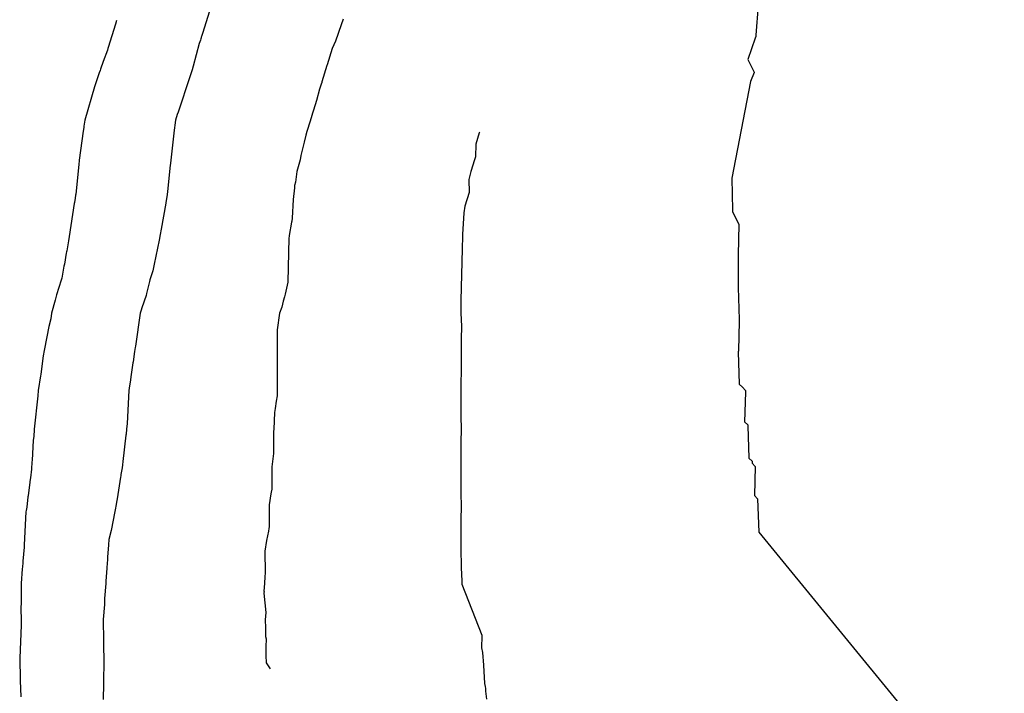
# Model space of a CAD drawing. Extents: x 158343 to 162498, y 431347 to 434500.
# Tile 120 of 248: x 159573 to 159598, y 433975 to 433992. Entities that reach past the tile are written whole.
import ezdxf

# ---------------------------------------------------------------- set-up
doc = ezdxf.new("R2010")
doc.units = 0
doc.header["$LTSCALE"] = 10
doc.header["$MEASUREMENT"] = 0
doc.layers.add('000_arcering', color=8, linetype='CONTINUOUS')
doc.layers.add('def. con-hoogtelijn (index)', color=8, linetype='CONTINUOUS')

# ---------------------------------------------------------------- blocks, each defined once
blk = doc.blocks.new('bestaande hoogtelijnen')
at = {"layer": 'def. con-hoogtelijn (index)'}
for p, q in [((-90.072, -73.883), (-90.337, -74.74)), ((-90.072, -73.883), (-90.337, -74.74)), ((-75.947, -74.009), (-76.01, -74.779)), ((-75.947, -74.009), (-76.01, -74.779)), ((-75.947, -74.009), (-76.01, -74.779)), ((-92.563, -74.402), (-92.589, -74.499)), ((-92.563, -74.402), (-92.589, -74.499)), ((-92.563, -74.402), (-92.589, -74.499)), ((-92.562, -74.399), (-92.563, -74.402)), ((-92.562, -74.399), (-92.563, -74.402)), ((-92.562, -74.399), (-92.563, -74.402)), ((-86.698, -74.365), (-86.746, -74.513)), ((-86.698, -74.365), (-86.746, -74.513)), ((-86.698, -74.365), (-86.746, -74.513)), ((-92.589, -74.499), (-92.776, -75.098)), ((-92.589, -74.499), (-92.776, -75.098)), ((-92.589, -74.499), (-92.776, -75.098)), ((-86.746, -74.513), (-86.89, -74.936)), ((-86.746, -74.513), (-86.89, -74.936)), ((-86.746, -74.513), (-86.89, -74.936)), ((-90.391, -74.911), (-90.42, -75.002)), ((-90.391, -74.911), (-90.42, -75.002)), ((-90.381, -74.878), (-90.391, -74.911)), ((-90.381, -74.878), (-90.391, -74.911)), ((-90.373, -74.848), (-90.381, -74.878)), ((-90.373, -74.848), (-90.381, -74.878)), ((-90.37, -74.838), (-90.373, -74.848)), ((-90.37, -74.838), (-90.373, -74.848)), ((-90.363, -74.82), (-90.37, -74.838)), ((-90.363, -74.82), (-90.37, -74.838)), ((-90.337, -74.74), (-90.363, -74.82)), ((-90.337, -74.74), (-90.363, -74.82)), ((-86.89, -74.936), (-86.979, -75.124)), ((-86.89, -74.936), (-86.979, -75.124)), ((-86.89, -74.936), (-86.979, -75.124)), ((-76.03, -74.864), (-76.216, -75.413)), ((-76.03, -74.864), (-76.216, -75.413)), ((-76.03, -74.864), (-76.216, -75.413)), ((-76.012, -74.815), (-76.03, -74.864)), ((-76.012, -74.815), (-76.03, -74.864)), ((-76.012, -74.815), (-76.03, -74.864)), ((-76.008, -74.788), (-76.012, -74.815)), ((-76.008, -74.788), (-76.012, -74.815)), ((-76.008, -74.788), (-76.012, -74.815)), ((-76.01, -74.779), (-76.008, -74.788)), ((-76.01, -74.779), (-76.008, -74.788)), ((-76.01, -74.779), (-76.008, -74.788)), ((-92.801, -75.175), (-92.906, -75.466)), ((-92.801, -75.175), (-92.906, -75.466)), ((-92.801, -75.175), (-92.906, -75.466)), ((-92.784, -75.124), (-92.801, -75.175)), ((-92.784, -75.124), (-92.801, -75.175)), ((-92.784, -75.124), (-92.801, -75.175)), ((-92.776, -75.098), (-92.784, -75.124)), ((-92.776, -75.098), (-92.784, -75.124)), ((-92.776, -75.098), (-92.784, -75.124)), ((-90.42, -75.002), (-90.577, -75.582)), ((-90.42, -75.002), (-90.577, -75.582)), ((-86.979, -75.124), (-87.111, -75.553)), ((-86.979, -75.124), (-87.111, -75.553)), ((-86.979, -75.124), (-87.111, -75.553)), ((-76.216, -75.413), (-76.055, -75.741)), ((-76.216, -75.413), (-76.055, -75.741)), ((-76.216, -75.413), (-76.055, -75.741)), ((-92.99, -75.698), (-93.011, -75.758)), ((-92.99, -75.698), (-93.011, -75.758)), ((-92.99, -75.698), (-93.011, -75.758)), ((-92.981, -75.666), (-92.99, -75.698)), ((-92.981, -75.666), (-92.99, -75.698)), ((-92.981, -75.666), (-92.99, -75.698)), ((-92.906, -75.466), (-92.981, -75.666)), ((-92.906, -75.466), (-92.981, -75.666)), ((-92.906, -75.466), (-92.981, -75.666)), ((-90.608, -75.682), (-90.66, -75.838)), ((-90.608, -75.682), (-90.66, -75.838)), ((-90.577, -75.582), (-90.608, -75.682)), ((-90.577, -75.582), (-90.608, -75.682)), ((-87.115, -75.566), (-87.246, -75.994)), ((-87.115, -75.566), (-87.246, -75.994)), ((-87.115, -75.566), (-87.246, -75.994)), ((-87.111, -75.553), (-87.115, -75.566)), ((-87.111, -75.553), (-87.115, -75.566)), ((-87.111, -75.553), (-87.115, -75.566)), ((-93.011, -75.758), (-93.137, -76.124)), ((-93.011, -75.758), (-93.137, -76.124)), ((-93.011, -75.758), (-93.137, -76.124)), ((-90.66, -75.838), (-90.758, -76.145)), ((-90.66, -75.838), (-90.758, -76.145)), ((-76.053, -75.746), (-76.147, -75.981)), ((-76.053, -75.746), (-76.147, -75.981)), ((-76.053, -75.746), (-76.147, -75.981)), ((-76.055, -75.741), (-76.053, -75.746)), ((-76.055, -75.741), (-76.053, -75.746)), ((-76.055, -75.741), (-76.053, -75.746)), ((-93.137, -76.124), (-93.386, -76.981)), ((-93.137, -76.124), (-93.386, -76.981)), ((-93.137, -76.124), (-93.386, -76.981)), ((-90.776, -76.194), (-90.788, -76.227)), ((-90.776, -76.194), (-90.788, -76.227)), ((-90.758, -76.145), (-90.776, -76.194)), ((-90.758, -76.145), (-90.776, -76.194)), ((-87.308, -76.184), (-87.386, -76.475)), ((-87.308, -76.184), (-87.386, -76.475)), ((-87.308, -76.184), (-87.386, -76.475)), ((-87.265, -76.054), (-87.308, -76.184)), ((-87.265, -76.054), (-87.308, -76.184)), ((-87.265, -76.054), (-87.308, -76.184)), ((-87.251, -76.008), (-87.265, -76.054)), ((-87.251, -76.008), (-87.265, -76.054)), ((-87.251, -76.008), (-87.265, -76.054)), ((-87.246, -75.994), (-87.251, -76.008)), ((-87.246, -75.994), (-87.251, -76.008)), ((-87.246, -75.994), (-87.251, -76.008)), ((-76.147, -75.981), (-76.631, -78.481)), ((-76.147, -75.981), (-76.631, -78.481)), ((-76.147, -75.981), (-76.631, -78.481)), ((-90.842, -76.417), (-90.971, -76.777)), ((-90.842, -76.417), (-90.971, -76.777)), ((-90.788, -76.227), (-90.842, -76.417)), ((-90.788, -76.227), (-90.842, -76.417)), ((-87.386, -76.475), (-87.46, -76.722)), ((-87.386, -76.475), (-87.46, -76.722)), ((-87.386, -76.475), (-87.46, -76.722)), ((-87.46, -76.722), (-87.486, -76.8)), ((-87.46, -76.722), (-87.486, -76.8)), ((-87.46, -76.722), (-87.486, -76.8)), ((-93.386, -76.981), (-93.392, -77.036)), ((-93.386, -76.981), (-93.392, -77.036)), ((-93.386, -76.981), (-93.392, -77.036)), ((-91.034, -76.981), (-91.075, -77.308)), ((-91.034, -76.981), (-91.075, -77.308)), ((-90.992, -76.838), (-91.034, -76.981)), ((-90.992, -76.838), (-91.034, -76.981)), ((-90.971, -76.777), (-90.992, -76.838)), ((-90.971, -76.777), (-90.992, -76.838)), ((-87.503, -76.86), (-87.552, -77.013)), ((-87.503, -76.86), (-87.552, -77.013)), ((-87.503, -76.86), (-87.552, -77.013)), ((-87.486, -76.8), (-87.503, -76.86)), ((-87.486, -76.8), (-87.503, -76.86)), ((-87.486, -76.8), (-87.503, -76.86)), ((-93.412, -77.174), (-93.423, -77.265)), ((-93.412, -77.174), (-93.423, -77.265)), ((-93.412, -77.174), (-93.423, -77.265)), ((-93.408, -77.137), (-93.412, -77.174)), ((-93.408, -77.137), (-93.412, -77.174)), ((-93.408, -77.137), (-93.412, -77.174)), ((-93.392, -77.036), (-93.408, -77.137)), ((-93.392, -77.036), (-93.408, -77.137)), ((-93.392, -77.036), (-93.408, -77.137)), ((-87.552, -77.013), (-87.635, -77.277)), ((-87.552, -77.013), (-87.635, -77.277)), ((-87.552, -77.013), (-87.635, -77.277)), ((-93.423, -77.265), (-93.53, -78.015)), ((-93.423, -77.265), (-93.53, -78.015)), ((-93.423, -77.265), (-93.53, -78.015)), ((-91.077, -77.324), (-91.101, -77.552)), ((-91.077, -77.324), (-91.101, -77.552)), ((-91.075, -77.308), (-91.077, -77.324)), ((-91.075, -77.308), (-91.077, -77.324)), ((-87.662, -77.373), (-87.708, -77.551)), ((-87.662, -77.373), (-87.708, -77.551)), ((-87.662, -77.373), (-87.708, -77.551)), ((-87.635, -77.277), (-87.662, -77.373)), ((-87.635, -77.277), (-87.662, -77.373)), ((-87.635, -77.277), (-87.662, -77.373)), ((-83.173, -77.315), (-83.259, -77.603)), ((-83.173, -77.315), (-83.259, -77.603)), ((-83.165, -77.29), (-83.173, -77.315)), ((-83.165, -77.29), (-83.173, -77.315)), ((-91.101, -77.552), (-91.164, -78.095)), ((-91.101, -77.552), (-91.164, -78.095)), ((-87.708, -77.551), (-87.793, -77.894)), ((-87.708, -77.551), (-87.793, -77.894)), ((-87.708, -77.551), (-87.793, -77.894)), ((-83.259, -77.603), (-83.272, -77.936)), ((-83.259, -77.603), (-83.272, -77.936)), ((-87.805, -78.008), (-87.896, -78.314)), ((-87.805, -78.008), (-87.896, -78.314)), ((-87.805, -78.008), (-87.896, -78.314)), ((-87.793, -77.894), (-87.805, -78.008)), ((-87.793, -77.894), (-87.805, -78.008)), ((-87.793, -77.894), (-87.805, -78.008)), ((-83.292, -78.006), (-83.388, -78.315)), ((-83.292, -78.006), (-83.388, -78.315)), ((-83.272, -77.936), (-83.292, -78.006)), ((-83.272, -77.936), (-83.292, -78.006)), ((-93.543, -78.132), (-93.619, -78.897)), ((-93.543, -78.132), (-93.619, -78.897)), ((-93.543, -78.132), (-93.619, -78.897)), ((-93.532, -78.029), (-93.543, -78.132)), ((-93.532, -78.029), (-93.543, -78.132)), ((-93.532, -78.029), (-93.543, -78.132)), ((-93.531, -78.021), (-93.532, -78.029)), ((-93.531, -78.021), (-93.532, -78.029)), ((-93.531, -78.021), (-93.532, -78.029)), ((-93.53, -78.015), (-93.531, -78.021)), ((-93.53, -78.015), (-93.531, -78.021)), ((-93.53, -78.015), (-93.531, -78.021)), ((-91.182, -78.223), (-91.247, -78.84)), ((-91.182, -78.223), (-91.247, -78.84)), ((-91.164, -78.095), (-91.182, -78.22)), ((-91.164, -78.095), (-91.182, -78.22)), ((-91.182, -78.22), (-91.182, -78.221)), ((-91.182, -78.22), (-91.182, -78.221)), ((-91.182, -78.221), (-91.182, -78.223)), ((-91.182, -78.221), (-91.182, -78.223)), ((-87.896, -78.314), (-87.928, -78.585)), ((-87.896, -78.314), (-87.928, -78.585)), ((-87.896, -78.314), (-87.928, -78.585)), ((-83.388, -78.315), (-83.442, -78.523)), ((-83.388, -78.315), (-83.442, -78.523)), ((-76.631, -78.481), (-76.614, -79.315)), ((-76.631, -78.481), (-76.614, -79.315)), ((-76.631, -78.481), (-76.614, -79.315)), ((-87.956, -78.732), (-87.989, -79.04)), ((-87.956, -78.732), (-87.989, -79.04)), ((-87.956, -78.732), (-87.989, -79.04)), ((-87.952, -78.673), (-87.956, -78.732)), ((-87.952, -78.673), (-87.956, -78.732)), ((-87.952, -78.673), (-87.956, -78.732)), ((-87.928, -78.585), (-87.952, -78.673)), ((-87.928, -78.585), (-87.952, -78.673)), ((-87.928, -78.585), (-87.952, -78.673)), ((-83.442, -78.523), (-83.436, -78.856)), ((-83.442, -78.523), (-83.436, -78.856)), ((-93.633, -79.006), (-93.653, -79.119)), ((-93.633, -79.006), (-93.653, -79.119)), ((-93.633, -79.006), (-93.653, -79.119)), ((-93.623, -78.922), (-93.633, -79.006)), ((-93.623, -78.922), (-93.633, -79.006)), ((-93.623, -78.922), (-93.633, -79.006)), ((-93.619, -78.897), (-93.623, -78.922)), ((-93.619, -78.897), (-93.623, -78.922)), ((-93.619, -78.897), (-93.623, -78.922)), ((-91.26, -78.967), (-91.284, -79.118)), ((-91.26, -78.967), (-91.284, -79.118)), ((-91.247, -78.84), (-91.26, -78.967)), ((-91.247, -78.84), (-91.26, -78.967)), ((-83.436, -78.856), (-83.542, -79.213)), ((-83.436, -78.856), (-83.542, -79.213)), ((-93.658, -79.142), (-93.785, -79.999)), ((-93.658, -79.142), (-93.785, -79.999)), ((-93.658, -79.142), (-93.785, -79.999)), ((-93.653, -79.119), (-93.658, -79.142)), ((-93.653, -79.119), (-93.658, -79.142)), ((-93.653, -79.119), (-93.658, -79.142)), ((-91.286, -79.132), (-91.406, -79.808)), ((-91.286, -79.132), (-91.406, -79.808)), ((-91.284, -79.118), (-91.286, -79.132)), ((-91.284, -79.118), (-91.286, -79.132)), ((-87.989, -79.04), (-88.015, -79.52)), ((-87.989, -79.04), (-88.015, -79.52)), ((-87.989, -79.04), (-88.015, -79.52)), ((-83.542, -79.213), (-83.575, -79.383)), ((-83.542, -79.213), (-83.575, -79.383)), ((-88.015, -79.52), (-88.026, -79.595)), ((-88.015, -79.52), (-88.026, -79.595)), ((-88.015, -79.52), (-88.026, -79.595)), ((-83.575, -79.383), (-83.605, -79.943)), ((-83.575, -79.383), (-83.605, -79.943)), ((-76.614, -79.315), (-76.614, -79.351)), ((-76.614, -79.315), (-76.614, -79.351)), ((-76.614, -79.315), (-76.614, -79.351)), ((-76.614, -79.351), (-76.449, -79.685)), ((-76.614, -79.351), (-76.449, -79.685)), ((-76.614, -79.351), (-76.449, -79.685)), ((-88.029, -79.628), (-88.089, -79.966)), ((-88.029, -79.628), (-88.089, -79.966)), ((-88.029, -79.628), (-88.089, -79.966)), ((-88.026, -79.595), (-88.029, -79.628)), ((-88.026, -79.595), (-88.029, -79.628)), ((-88.026, -79.595), (-88.029, -79.628)), ((-76.449, -79.685), (-76.47, -80.466)), ((-76.449, -79.685), (-76.47, -80.466)), ((-76.449, -79.685), (-76.47, -80.466)), ((-93.785, -79.999), (-93.807, -80.103)), ((-93.785, -79.999), (-93.807, -80.103)), ((-93.785, -79.999), (-93.807, -80.103)), ((-91.436, -79.943), (-91.457, -80.086)), ((-91.436, -79.943), (-91.457, -80.086)), ((-91.406, -79.808), (-91.436, -79.943)), ((-91.406, -79.808), (-91.436, -79.943)), ((-88.104, -80.033), (-88.129, -81.176)), ((-88.104, -80.033), (-88.129, -81.176)), ((-88.104, -80.033), (-88.129, -81.176)), ((-88.094, -79.992), (-88.104, -80.033)), ((-88.094, -79.992), (-88.104, -80.033)), ((-88.094, -79.992), (-88.104, -80.033)), ((-88.092, -79.981), (-88.094, -79.992)), ((-88.092, -79.981), (-88.094, -79.992)), ((-88.092, -79.981), (-88.094, -79.992)), ((-88.089, -79.966), (-88.092, -79.981)), ((-88.089, -79.966), (-88.092, -79.981)), ((-88.089, -79.966), (-88.092, -79.981)), ((-83.608, -79.996), (-83.617, -80.309)), ((-83.608, -79.996), (-83.617, -80.309)), ((-83.605, -79.957), (-83.608, -79.996)), ((-83.605, -79.957), (-83.608, -79.996)), ((-83.605, -79.943), (-83.605, -79.957)), ((-83.605, -79.943), (-83.605, -79.957)), ((-93.807, -80.103), (-93.851, -80.369)), ((-93.807, -80.103), (-93.851, -80.369)), ((-93.807, -80.103), (-93.851, -80.369)), ((-91.457, -80.086), (-91.587, -80.709)), ((-91.457, -80.086), (-91.587, -80.709)), ((-93.869, -80.429), (-93.912, -80.711)), ((-93.869, -80.429), (-93.912, -80.711)), ((-93.869, -80.429), (-93.912, -80.711)), ((-93.857, -80.391), (-93.869, -80.429)), ((-93.857, -80.391), (-93.869, -80.429)), ((-93.857, -80.391), (-93.869, -80.429)), ((-93.851, -80.369), (-93.857, -80.391)), ((-93.851, -80.369), (-93.857, -80.391)), ((-93.851, -80.369), (-93.857, -80.391)), ((-83.617, -80.315), (-83.646, -81.648)), ((-83.617, -80.315), (-83.646, -81.648)), ((-83.617, -80.309), (-83.617, -80.315)), ((-83.617, -80.309), (-83.617, -80.315)), ((-76.47, -80.466), (-76.47, -80.481)), ((-76.47, -80.466), (-76.47, -80.481)), ((-76.47, -80.466), (-76.47, -80.481)), ((-76.47, -80.481), (-76.47, -81.315)), ((-76.47, -80.481), (-76.47, -81.315)), ((-76.47, -80.481), (-76.47, -81.315)), ((-93.925, -80.762), (-93.978, -81.072)), ((-93.925, -80.762), (-93.978, -81.072)), ((-93.925, -80.762), (-93.978, -81.072)), ((-93.912, -80.711), (-93.925, -80.762)), ((-93.912, -80.711), (-93.925, -80.762)), ((-93.912, -80.711), (-93.925, -80.762)), ((-91.595, -80.753), (-91.627, -80.883)), ((-91.595, -80.753), (-91.627, -80.883)), ((-91.587, -80.709), (-91.595, -80.753)), ((-91.587, -80.709), (-91.595, -80.753)), ((-91.627, -80.883), (-91.699, -81.117)), ((-91.627, -80.883), (-91.699, -81.117)), ((-93.996, -81.124), (-94.114, -81.502)), ((-93.996, -81.124), (-94.114, -81.502)), ((-93.996, -81.124), (-94.114, -81.502)), ((-93.978, -81.072), (-93.996, -81.124)), ((-93.978, -81.072), (-93.996, -81.124)), ((-93.978, -81.072), (-93.996, -81.124)), ((-91.706, -81.163), (-91.786, -81.473)), ((-91.706, -81.163), (-91.786, -81.473)), ((-91.699, -81.117), (-91.706, -81.163)), ((-91.699, -81.117), (-91.706, -81.163)), ((-88.129, -81.176), (-88.194, -81.488)), ((-88.129, -81.176), (-88.194, -81.488)), ((-88.129, -81.176), (-88.194, -81.488)), ((-76.47, -81.315), (-76.445, -82.148)), ((-76.47, -81.315), (-76.445, -82.148)), ((-76.47, -81.315), (-76.445, -82.148)), ((-94.114, -81.502), (-94.149, -81.639)), ((-94.114, -81.502), (-94.149, -81.639)), ((-94.114, -81.502), (-94.149, -81.639)), ((-91.795, -81.524), (-91.905, -81.838)), ((-91.795, -81.524), (-91.905, -81.838)), ((-91.786, -81.473), (-91.795, -81.524)), ((-91.786, -81.473), (-91.795, -81.524)), ((-88.21, -81.553), (-88.246, -81.67)), ((-88.21, -81.553), (-88.246, -81.67)), ((-88.21, -81.553), (-88.246, -81.67)), ((-88.194, -81.488), (-88.21, -81.553)), ((-88.194, -81.488), (-88.21, -81.553)), ((-88.194, -81.488), (-88.21, -81.553)), ((-94.149, -81.639), (-94.247, -81.981)), ((-94.149, -81.639), (-94.247, -81.981)), ((-94.149, -81.639), (-94.247, -81.981)), ((-88.286, -81.824), (-88.341, -81.981)), ((-88.286, -81.824), (-88.341, -81.981)), ((-88.286, -81.824), (-88.341, -81.981)), ((-88.246, -81.67), (-88.286, -81.824)), ((-88.246, -81.67), (-88.286, -81.824)), ((-88.246, -81.67), (-88.286, -81.824)), ((-83.646, -81.648), (-83.645, -81.981)), ((-83.646, -81.648), (-83.645, -81.981)), ((-94.247, -81.981), (-94.268, -82.124)), ((-94.247, -81.981), (-94.268, -82.124)), ((-94.247, -81.981), (-94.268, -82.124)), ((-91.947, -81.981), (-92.072, -82.838)), ((-91.947, -81.981), (-92.072, -82.838)), ((-91.93, -81.924), (-91.947, -81.981)), ((-91.93, -81.924), (-91.947, -81.981)), ((-91.924, -81.901), (-91.93, -81.924)), ((-91.924, -81.901), (-91.93, -81.924)), ((-91.905, -81.838), (-91.924, -81.901)), ((-91.905, -81.838), (-91.924, -81.901)), ((-88.341, -81.981), (-88.403, -82.41)), ((-88.341, -81.981), (-88.403, -82.41)), ((-88.341, -81.981), (-88.403, -82.41)), ((-83.645, -81.981), (-83.635, -82.315)), ((-83.645, -81.981), (-83.635, -82.315)), ((-94.313, -82.323), (-94.432, -82.901)), ((-94.313, -82.323), (-94.432, -82.901)), ((-94.313, -82.323), (-94.432, -82.901)), ((-94.268, -82.124), (-94.313, -82.323)), ((-94.268, -82.124), (-94.313, -82.323)), ((-94.268, -82.124), (-94.313, -82.323)), ((-83.635, -82.331), (-83.643, -82.639)), ((-83.635, -82.331), (-83.643, -82.639)), ((-83.635, -82.315), (-83.635, -82.331)), ((-83.635, -82.315), (-83.635, -82.331)), ((-76.445, -82.189), (-76.463, -82.959)), ((-76.445, -82.189), (-76.463, -82.959)), ((-76.445, -82.189), (-76.463, -82.959)), ((-76.445, -82.148), (-76.445, -82.189)), ((-76.445, -82.148), (-76.445, -82.189)), ((-76.445, -82.148), (-76.445, -82.189)), ((-88.403, -82.41), (-88.408, -84.123)), ((-88.403, -82.41), (-88.408, -84.123)), ((-88.403, -82.41), (-88.408, -84.123)), ((-92.072, -82.838), (-92.079, -82.872)), ((-92.072, -82.838), (-92.079, -82.872)), ((-83.643, -82.639), (-83.648, -84.638)), ((-83.643, -82.639), (-83.648, -84.638)), ((-94.463, -83.082), (-94.473, -83.143)), ((-94.463, -83.082), (-94.473, -83.143)), ((-94.463, -83.082), (-94.473, -83.143)), ((-94.438, -82.946), (-94.463, -83.082)), ((-94.438, -82.946), (-94.463, -83.082)), ((-94.438, -82.946), (-94.463, -83.082)), ((-94.432, -82.901), (-94.438, -82.946)), ((-94.432, -82.901), (-94.438, -82.946)), ((-94.432, -82.901), (-94.438, -82.946)), ((-92.099, -82.968), (-92.135, -83.24)), ((-92.099, -82.968), (-92.135, -83.24)), ((-92.079, -82.872), (-92.099, -82.968)), ((-92.079, -82.872), (-92.099, -82.968)), ((-76.463, -82.959), (-76.464, -82.981)), ((-76.463, -82.959), (-76.464, -82.981)), ((-76.463, -82.959), (-76.464, -82.981)), ((-76.464, -82.981), (-76.44, -83.815)), ((-76.464, -82.981), (-76.44, -83.815)), ((-76.464, -82.981), (-76.44, -83.815)), ((-94.473, -83.143), (-94.527, -83.565)), ((-94.473, -83.143), (-94.527, -83.565)), ((-94.473, -83.143), (-94.527, -83.565)), ((-92.139, -83.263), (-92.196, -83.632)), ((-92.139, -83.263), (-92.196, -83.632)), ((-92.135, -83.24), (-92.139, -83.263)), ((-92.135, -83.24), (-92.139, -83.263)), ((-94.532, -83.601), (-94.59, -83.981)), ((-94.532, -83.601), (-94.59, -83.981)), ((-94.532, -83.601), (-94.59, -83.981)), ((-94.527, -83.565), (-94.532, -83.601)), ((-94.527, -83.565), (-94.532, -83.601)), ((-94.527, -83.565), (-94.532, -83.601)), ((-92.205, -83.702), (-92.234, -83.918)), ((-92.205, -83.702), (-92.234, -83.918)), ((-92.196, -83.632), (-92.205, -83.702)), ((-92.196, -83.632), (-92.205, -83.702)), ((-76.44, -83.815), (-76.359, -83.894)), ((-76.44, -83.815), (-76.359, -83.894)), ((-76.44, -83.815), (-76.359, -83.894)), ((-94.597, -84.124), (-94.692, -84.981)), ((-94.597, -84.124), (-94.692, -84.981)), ((-94.597, -84.124), (-94.692, -84.981)), ((-94.59, -83.981), (-94.597, -84.124)), ((-94.59, -83.981), (-94.597, -84.124)), ((-94.59, -83.981), (-94.597, -84.124)), ((-92.244, -83.981), (-92.287, -84.838)), ((-92.244, -83.981), (-92.287, -84.838)), ((-92.234, -83.918), (-92.244, -83.981)), ((-92.234, -83.918), (-92.244, -83.981)), ((-88.408, -84.123), (-88.426, -84.259)), ((-88.408, -84.123), (-88.426, -84.259)), ((-88.408, -84.123), (-88.426, -84.259)), ((-76.359, -83.894), (-76.279, -83.981)), ((-76.359, -83.894), (-76.279, -83.981)), ((-76.359, -83.894), (-76.279, -83.981)), ((-76.28, -84.027), (-76.3, -84.79)), ((-76.28, -84.027), (-76.3, -84.79)), ((-76.28, -84.027), (-76.3, -84.79)), ((-76.279, -83.981), (-76.28, -84.027)), ((-76.279, -83.981), (-76.28, -84.027)), ((-76.279, -83.981), (-76.28, -84.027)), ((-88.426, -84.259), (-88.454, -84.444)), ((-88.426, -84.259), (-88.454, -84.444)), ((-88.426, -84.259), (-88.454, -84.444)), ((-88.469, -84.552), (-88.491, -84.98)), ((-88.469, -84.552), (-88.491, -84.98)), ((-88.469, -84.552), (-88.491, -84.98)), ((-88.454, -84.444), (-88.469, -84.552)), ((-88.454, -84.444), (-88.469, -84.552)), ((-88.454, -84.444), (-88.469, -84.552)), ((-92.287, -84.838), (-92.303, -84.981)), ((-92.287, -84.838), (-92.303, -84.981)), ((-83.648, -84.638), (-83.648, -84.647)), ((-83.648, -84.638), (-83.648, -84.647)), ((-83.648, -84.647), (-83.648, -84.649)), ((-83.648, -84.647), (-83.648, -84.649)), ((-83.648, -84.649), (-83.639, -84.983)), ((-83.648, -84.649), (-83.639, -84.983)), ((-76.3, -84.79), (-76.216, -84.872)), ((-76.3, -84.79), (-76.216, -84.872)), ((-76.3, -84.79), (-76.216, -84.872)), ((-76.216, -84.872), (-76.216, -84.897)), ((-76.216, -84.872), (-76.216, -84.897)), ((-76.216, -84.872), (-76.216, -84.897)), ((-94.694, -85.003), (-94.705, -85.166)), ((-94.694, -85.003), (-94.705, -85.166)), ((-94.694, -85.003), (-94.705, -85.166)), ((-94.692, -84.981), (-94.694, -85.003)), ((-94.692, -84.981), (-94.694, -85.003)), ((-94.692, -84.981), (-94.694, -85.003)), ((-92.318, -85.138), (-92.404, -85.822)), ((-92.318, -85.138), (-92.404, -85.822)), ((-92.317, -85.111), (-92.318, -85.138)), ((-92.317, -85.111), (-92.318, -85.138)), ((-92.303, -84.981), (-92.317, -85.111)), ((-92.303, -84.981), (-92.317, -85.111)), ((-88.497, -85.047), (-88.499, -85.617)), ((-88.497, -85.047), (-88.499, -85.617)), ((-88.497, -85.047), (-88.499, -85.617)), ((-88.49, -84.982), (-88.497, -85.047)), ((-88.49, -84.982), (-88.497, -85.047)), ((-88.49, -84.982), (-88.497, -85.047)), ((-88.491, -84.98), (-88.49, -84.982)), ((-88.491, -84.98), (-88.49, -84.982)), ((-88.491, -84.98), (-88.49, -84.982)), ((-83.639, -85.001), (-83.647, -85.306)), ((-83.639, -85.001), (-83.647, -85.306)), ((-83.639, -84.983), (-83.639, -85.001)), ((-83.639, -84.983), (-83.639, -85.001)), ((-76.216, -84.897), (-76.19, -85.73)), ((-76.216, -84.897), (-76.19, -85.73)), ((-76.216, -84.897), (-76.19, -85.73)), ((-94.719, -85.28), (-94.745, -85.785)), ((-94.719, -85.28), (-94.745, -85.785)), ((-94.719, -85.28), (-94.745, -85.785)), ((-94.705, -85.166), (-94.719, -85.28)), ((-94.705, -85.166), (-94.719, -85.28)), ((-94.705, -85.166), (-94.719, -85.28)), ((-83.647, -85.306), (-83.649, -85.972)), ((-83.647, -85.306), (-83.649, -85.972)), ((-88.499, -85.617), (-88.542, -85.959)), ((-88.499, -85.617), (-88.542, -85.959)), ((-88.499, -85.617), (-88.542, -85.959)), ((-94.752, -85.826), (-94.765, -86.016)), ((-94.752, -85.826), (-94.765, -86.016)), ((-94.752, -85.826), (-94.765, -86.016)), ((-94.747, -85.798), (-94.752, -85.826)), ((-94.747, -85.798), (-94.752, -85.826)), ((-94.747, -85.798), (-94.752, -85.826)), ((-94.745, -85.785), (-94.747, -85.798)), ((-94.745, -85.785), (-94.747, -85.798)), ((-94.745, -85.785), (-94.747, -85.798)), ((-92.408, -85.906), (-92.418, -85.984)), ((-92.408, -85.906), (-92.418, -85.984)), ((-92.404, -85.822), (-92.408, -85.906)), ((-92.404, -85.822), (-92.408, -85.906)), ((-76.19, -85.73), (-76.108, -85.814)), ((-76.19, -85.73), (-76.108, -85.814)), ((-76.19, -85.73), (-76.108, -85.814)), ((-76.108, -85.814), (-76.107, -85.815)), ((-76.108, -85.814), (-76.107, -85.815)), ((-76.108, -85.814), (-76.107, -85.815)), ((-76.107, -85.815), (-76.108, -85.866)), ((-76.107, -85.815), (-76.108, -85.866)), ((-76.107, -85.815), (-76.108, -85.866)), ((-76.108, -85.866), (-76.024, -85.947)), ((-76.108, -85.866), (-76.024, -85.947)), ((-76.108, -85.866), (-76.024, -85.947)), ((-94.765, -86.016), (-94.79, -86.243)), ((-94.765, -86.016), (-94.79, -86.243)), ((-94.765, -86.016), (-94.79, -86.243)), ((-92.452, -86.155), (-92.454, -86.187)), ((-92.452, -86.155), (-92.454, -86.187)), ((-92.418, -85.984), (-92.452, -86.155)), ((-92.418, -85.984), (-92.452, -86.155)), ((-88.544, -85.982), (-88.546, -86.55)), ((-88.544, -85.982), (-88.546, -86.55)), ((-88.544, -85.982), (-88.546, -86.55)), ((-88.542, -85.959), (-88.544, -85.981)), ((-88.542, -85.959), (-88.544, -85.981)), ((-88.542, -85.959), (-88.544, -85.981)), ((-88.544, -85.981), (-88.544, -85.982)), ((-88.544, -85.981), (-88.544, -85.982)), ((-88.544, -85.981), (-88.544, -85.982)), ((-83.649, -85.982), (-83.651, -86.645)), ((-83.649, -85.982), (-83.651, -86.645)), ((-83.649, -85.972), (-83.649, -85.982)), ((-83.649, -85.972), (-83.649, -85.982)), ((-76.024, -85.947), (-76.045, -86.701)), ((-76.024, -85.947), (-76.045, -86.701)), ((-76.024, -85.947), (-76.045, -86.701)), ((-94.808, -86.351), (-94.853, -86.709)), ((-94.808, -86.351), (-94.853, -86.709)), ((-94.808, -86.351), (-94.853, -86.709)), ((-94.805, -86.337), (-94.808, -86.351)), ((-94.805, -86.337), (-94.808, -86.351)), ((-94.805, -86.337), (-94.808, -86.351)), ((-94.79, -86.243), (-94.805, -86.337)), ((-94.79, -86.243), (-94.805, -86.337)), ((-94.79, -86.243), (-94.805, -86.337)), ((-92.458, -86.225), (-92.545, -86.79)), ((-92.458, -86.225), (-92.545, -86.79)), ((-92.454, -86.187), (-92.458, -86.225)), ((-92.454, -86.187), (-92.458, -86.225)), ((-88.566, -86.658), (-88.609, -86.94)), ((-88.566, -86.658), (-88.609, -86.94)), ((-88.566, -86.658), (-88.609, -86.94)), ((-88.549, -86.567), (-88.566, -86.653)), ((-88.549, -86.567), (-88.566, -86.653)), ((-88.549, -86.567), (-88.566, -86.653)), ((-88.566, -86.653), (-88.566, -86.658)), ((-88.566, -86.653), (-88.566, -86.658)), ((-88.566, -86.653), (-88.566, -86.658)), ((-88.546, -86.55), (-88.549, -86.567)), ((-88.546, -86.55), (-88.549, -86.567)), ((-88.546, -86.55), (-88.549, -86.567)), ((-83.651, -86.645), (-83.641, -86.979)), ((-83.651, -86.645), (-83.641, -86.979)), ((-94.859, -86.731), (-94.888, -87.004)), ((-94.859, -86.731), (-94.888, -87.004)), ((-94.859, -86.731), (-94.888, -87.004)), ((-94.853, -86.709), (-94.859, -86.731)), ((-94.853, -86.709), (-94.859, -86.731)), ((-94.853, -86.709), (-94.859, -86.731)), ((-92.562, -86.876), (-92.569, -86.936)), ((-92.562, -86.876), (-92.569, -86.936)), ((-92.545, -86.79), (-92.562, -86.876)), ((-92.545, -86.79), (-92.562, -86.876)), ((-76.045, -86.701), (-75.963, -86.786)), ((-76.045, -86.701), (-75.963, -86.786)), ((-76.045, -86.701), (-75.963, -86.786)), ((-75.963, -86.786), (-75.932, -87.648)), ((-75.963, -86.786), (-75.932, -87.648)), ((-75.963, -86.786), (-75.932, -87.648)), ((-94.914, -87.124), (-94.954, -87.981)), ((-94.914, -87.124), (-94.954, -87.981)), ((-94.914, -87.124), (-94.954, -87.981)), ((-94.904, -87.085), (-94.914, -87.124)), ((-94.904, -87.085), (-94.914, -87.124)), ((-94.904, -87.085), (-94.914, -87.124)), ((-94.888, -87.004), (-94.904, -87.085)), ((-94.888, -87.004), (-94.904, -87.085)), ((-94.888, -87.004), (-94.904, -87.085)), ((-92.607, -87.117), (-92.704, -87.605)), ((-92.607, -87.117), (-92.704, -87.605)), ((-92.602, -87.072), (-92.607, -87.117)), ((-92.602, -87.072), (-92.607, -87.117)), ((-92.569, -86.936), (-92.602, -87.072)), ((-92.569, -86.936), (-92.602, -87.072)), ((-88.609, -86.94), (-88.608, -87.51)), ((-88.609, -86.94), (-88.608, -87.51)), ((-88.609, -86.94), (-88.608, -87.51)), ((-83.641, -87.004), (-83.65, -87.306)), ((-83.641, -87.004), (-83.65, -87.306)), ((-83.641, -86.979), (-83.641, -86.999)), ((-83.641, -86.979), (-83.641, -86.999)), ((-83.641, -86.999), (-83.641, -87.004)), ((-83.641, -86.999), (-83.641, -87.004)), ((-83.65, -87.306), (-83.648, -87.971)), ((-83.65, -87.306), (-83.648, -87.971)), ((-92.704, -87.605), (-92.766, -87.838)), ((-92.704, -87.605), (-92.766, -87.838)), ((-88.632, -87.622), (-88.681, -87.865)), ((-88.632, -87.622), (-88.681, -87.865)), ((-88.632, -87.622), (-88.681, -87.865)), ((-88.616, -87.554), (-88.632, -87.622)), ((-88.616, -87.554), (-88.632, -87.622)), ((-88.616, -87.554), (-88.632, -87.622)), ((-88.608, -87.51), (-88.616, -87.554)), ((-88.608, -87.51), (-88.616, -87.554)), ((-88.608, -87.51), (-88.616, -87.554)), ((-75.932, -87.648), (-69.577, -95.4)), ((-75.932, -87.648), (-69.577, -95.4)), ((-75.932, -87.648), (-69.577, -95.4)), ((-92.766, -87.838), (-92.773, -87.981)), ((-92.766, -87.838), (-92.773, -87.981)), ((-88.681, -87.865), (-88.722, -88.14)), ((-88.681, -87.865), (-88.722, -88.14)), ((-88.681, -87.865), (-88.722, -88.14)), ((-94.958, -88.034), (-94.986, -88.404)), ((-94.958, -88.034), (-94.986, -88.404)), ((-94.958, -88.034), (-94.986, -88.404)), ((-94.954, -87.981), (-94.958, -88.034)), ((-94.954, -87.981), (-94.958, -88.034)), ((-94.954, -87.981), (-94.958, -88.034)), ((-92.773, -87.981), (-92.793, -88.297)), ((-92.773, -87.981), (-92.793, -88.297)), ((-88.722, -88.14), (-88.712, -88.702)), ((-88.722, -88.14), (-88.712, -88.702)), ((-88.722, -88.14), (-88.712, -88.702)), ((-83.648, -87.971), (-83.648, -87.982)), ((-83.648, -87.971), (-83.648, -87.982)), ((-83.648, -87.982), (-83.637, -88.638)), ((-83.648, -87.982), (-83.637, -88.638)), ((-94.989, -88.439), (-94.999, -88.546)), ((-94.989, -88.439), (-94.999, -88.546)), ((-94.989, -88.439), (-94.999, -88.546)), ((-94.986, -88.404), (-94.989, -88.439)), ((-94.986, -88.404), (-94.989, -88.439)), ((-94.986, -88.404), (-94.989, -88.439)), ((-92.797, -88.358), (-92.815, -88.567)), ((-92.797, -88.358), (-92.815, -88.567)), ((-92.793, -88.297), (-92.797, -88.358)), ((-92.793, -88.297), (-92.797, -88.358)), ((-95.002, -88.601), (-95.031, -88.981)), ((-95.002, -88.601), (-95.031, -88.981)), ((-95.002, -88.601), (-95.031, -88.981)), ((-94.999, -88.546), (-95.002, -88.601)), ((-94.999, -88.546), (-95.002, -88.601)), ((-94.999, -88.546), (-95.002, -88.601)), ((-92.817, -88.585), (-92.837, -88.918)), ((-92.817, -88.585), (-92.837, -88.918)), ((-92.815, -88.567), (-92.817, -88.585)), ((-92.815, -88.567), (-92.817, -88.585)), ((-88.712, -88.702), (-88.721, -88.806)), ((-88.712, -88.702), (-88.721, -88.806)), ((-88.712, -88.702), (-88.721, -88.806)), ((-83.637, -88.638), (-83.633, -88.662)), ((-83.637, -88.638), (-83.633, -88.662)), ((-83.633, -88.662), (-83.621, -88.995)), ((-83.633, -88.662), (-83.621, -88.995)), ((-92.837, -88.918), (-92.841, -88.981)), ((-92.837, -88.918), (-92.841, -88.981)), ((-88.721, -88.806), (-88.731, -88.973)), ((-88.721, -88.806), (-88.731, -88.973)), ((-88.721, -88.806), (-88.731, -88.973)), ((-95.031, -88.981), (-95.036, -89.045)), ((-95.031, -88.981), (-95.036, -89.045)), ((-95.031, -88.981), (-95.036, -89.045)), ((-95.036, -89.045), (-95.033, -89.451)), ((-95.036, -89.045), (-95.033, -89.451)), ((-95.036, -89.045), (-95.033, -89.451)), ((-92.841, -88.981), (-92.872, -89.365)), ((-92.841, -88.981), (-92.872, -89.365)), ((-88.73, -88.981), (-88.746, -89.173)), ((-88.73, -88.981), (-88.746, -89.173)), ((-88.73, -88.981), (-88.746, -89.173)), ((-88.746, -89.173), (-88.743, -89.185)), ((-88.746, -89.173), (-88.743, -89.185)), ((-88.746, -89.173), (-88.743, -89.185)), ((-88.743, -89.185), (-88.746, -89.227)), ((-88.743, -89.185), (-88.746, -89.227)), ((-88.743, -89.185), (-88.746, -89.227)), ((-88.731, -88.973), (-88.73, -88.981)), ((-88.731, -88.973), (-88.73, -88.981)), ((-88.731, -88.973), (-88.73, -88.981)), ((-83.621, -88.995), (-83.103, -90.315)), ((-83.621, -88.995), (-83.103, -90.315)), ((-95.033, -89.451), (-95.034, -89.465)), ((-95.033, -89.451), (-95.034, -89.465)), ((-95.033, -89.451), (-95.034, -89.465)), ((-95.034, -89.465), (-95.032, -89.512)), ((-95.034, -89.465), (-95.032, -89.512)), ((-95.034, -89.465), (-95.032, -89.512)), ((-92.872, -89.432), (-92.877, -89.517)), ((-92.872, -89.432), (-92.877, -89.517)), ((-92.872, -89.365), (-92.872, -89.432)), ((-92.872, -89.365), (-92.872, -89.432)), ((-88.746, -89.227), (-88.698, -89.727)), ((-88.746, -89.227), (-88.698, -89.727)), ((-88.746, -89.227), (-88.698, -89.727)), ((-95.032, -89.512), (-95.038, -89.577)), ((-95.032, -89.512), (-95.038, -89.577)), ((-95.032, -89.512), (-95.038, -89.577)), ((-95.038, -89.577), (-95.035, -89.981)), ((-95.038, -89.577), (-95.035, -89.981)), ((-95.038, -89.577), (-95.035, -89.981)), ((-92.877, -89.525), (-92.909, -89.914)), ((-92.877, -89.525), (-92.909, -89.914)), ((-92.877, -89.517), (-92.877, -89.525)), ((-92.877, -89.517), (-92.877, -89.525)), ((-88.698, -89.727), (-88.714, -89.921)), ((-88.698, -89.727), (-88.714, -89.921)), ((-88.698, -89.727), (-88.714, -89.921)), ((-95.035, -89.981), (-95.033, -90.049)), ((-95.035, -89.981), (-95.033, -90.049)), ((-95.035, -89.981), (-95.033, -90.049)), ((-92.909, -89.914), (-92.909, -89.981)), ((-92.909, -89.914), (-92.909, -89.981)), ((-92.909, -89.981), (-92.896, -90.39)), ((-92.909, -89.981), (-92.896, -90.39)), ((-88.714, -89.921), (-88.708, -90.126)), ((-88.714, -89.921), (-88.708, -90.126)), ((-88.714, -89.921), (-88.708, -90.126)), ((-95.033, -90.056), (-95.07, -90.913)), ((-95.033, -90.056), (-95.07, -90.913)), ((-95.033, -90.056), (-95.07, -90.913)), ((-95.033, -90.049), (-95.033, -90.056)), ((-95.033, -90.049), (-95.033, -90.056)), ((-95.033, -90.049), (-95.033, -90.056)), ((-88.708, -90.126), (-88.708, -90.145)), ((-88.708, -90.126), (-88.708, -90.145)), ((-88.708, -90.126), (-88.708, -90.145)), ((-88.708, -90.145), (-88.702, -90.35)), ((-88.708, -90.145), (-88.702, -90.35)), ((-88.708, -90.145), (-88.702, -90.35)), ((-92.896, -90.43), (-92.902, -90.573)), ((-92.896, -90.43), (-92.902, -90.573)), ((-92.896, -90.39), (-92.896, -90.43)), ((-92.896, -90.39), (-92.896, -90.43)), ((-88.702, -90.35), (-88.687, -90.41)), ((-88.702, -90.35), (-88.687, -90.41)), ((-88.702, -90.35), (-88.687, -90.41)), ((-88.687, -90.41), (-88.693, -90.614)), ((-88.687, -90.41), (-88.693, -90.614)), ((-88.687, -90.41), (-88.693, -90.614)), ((-83.104, -90.338), (-83.112, -90.633)), ((-83.104, -90.338), (-83.112, -90.633)), ((-83.103, -90.315), (-83.104, -90.338)), ((-83.103, -90.315), (-83.104, -90.338)), ((-92.902, -90.573), (-92.891, -90.981)), ((-92.902, -90.573), (-92.891, -90.981)), ((-88.693, -90.634), (-88.699, -90.838)), ((-88.693, -90.634), (-88.699, -90.838)), ((-88.693, -90.634), (-88.699, -90.838)), ((-88.693, -90.614), (-88.693, -90.634)), ((-88.693, -90.614), (-88.693, -90.634)), ((-88.693, -90.614), (-88.693, -90.634)), ((-83.112, -90.633), (-83.112, -90.648)), ((-83.112, -90.633), (-83.112, -90.648)), ((-83.112, -90.648), (-83.091, -90.763)), ((-83.112, -90.648), (-83.091, -90.763)), ((-95.07, -90.913), (-95.068, -90.981)), ((-95.07, -90.913), (-95.068, -90.981)), ((-95.07, -90.913), (-95.068, -90.981)), ((-95.068, -90.981), (-95.054, -91.406)), ((-95.068, -90.981), (-95.054, -91.406)), ((-95.068, -90.981), (-95.054, -91.406)), ((-92.891, -90.981), (-92.888, -91.052)), ((-92.891, -90.981), (-92.888, -91.052)), ((-88.699, -90.838), (-88.686, -91.036)), ((-88.699, -90.838), (-88.686, -91.036)), ((-88.699, -90.838), (-88.686, -91.036)), ((-83.091, -90.763), (-83.065, -91.096)), ((-83.091, -90.763), (-83.065, -91.096)), ((-92.888, -91.052), (-92.899, -91.46)), ((-92.888, -91.052), (-92.899, -91.46)), ((-88.686, -91.036), (-88.587, -91.19)), ((-88.686, -91.036), (-88.587, -91.19)), ((-88.686, -91.036), (-88.587, -91.19)), ((-83.065, -91.096), (-83.034, -91.565)), ((-83.065, -91.096), (-83.034, -91.565)), ((-95.054, -91.406), (-95.056, -91.474)), ((-95.054, -91.406), (-95.056, -91.474)), ((-95.054, -91.406), (-95.056, -91.474)), ((-95.056, -91.474), (-95.056, -91.482)), ((-95.056, -91.474), (-95.056, -91.482)), ((-95.056, -91.474), (-95.056, -91.482)), ((-95.056, -91.482), (-95.056, -91.489)), ((-95.056, -91.482), (-95.056, -91.489)), ((-95.056, -91.482), (-95.056, -91.489)), ((-95.056, -91.489), (-95.04, -91.913)), ((-95.056, -91.489), (-95.04, -91.913)), ((-95.056, -91.489), (-95.04, -91.913)), ((-92.899, -91.462), (-92.9, -91.502)), ((-92.899, -91.462), (-92.9, -91.502)), ((-92.9, -91.502), (-92.897, -91.573)), ((-92.9, -91.502), (-92.897, -91.573)), ((-92.899, -91.46), (-92.899, -91.462)), ((-92.899, -91.46), (-92.899, -91.462)), ((-92.897, -91.573), (-92.909, -91.981)), ((-92.897, -91.573), (-92.909, -91.981)), ((-83.034, -91.565), (-83.021, -91.648)), ((-83.034, -91.565), (-83.021, -91.648)), ((-83.021, -91.648), (-83.013, -91.698)), ((-83.021, -91.648), (-83.013, -91.698)), ((-83.013, -91.698), (-83.007, -91.762)), ((-83.013, -91.698), (-83.007, -91.762)), ((-83.007, -91.762), (-82.983, -91.973)), ((-83.007, -91.762), (-82.983, -91.973))]:
    blk.add_line(p, q, dxfattribs=at)

msp = doc.modelspace()

# ---------------------------------------------------------------- block references
at = {"layer": '000_arcering'}
msp.add_blockref('bestaande hoogtelijnen', (159667.804, 434066.432), dxfattribs=at)

doc.saveas('drawing.dxf')
